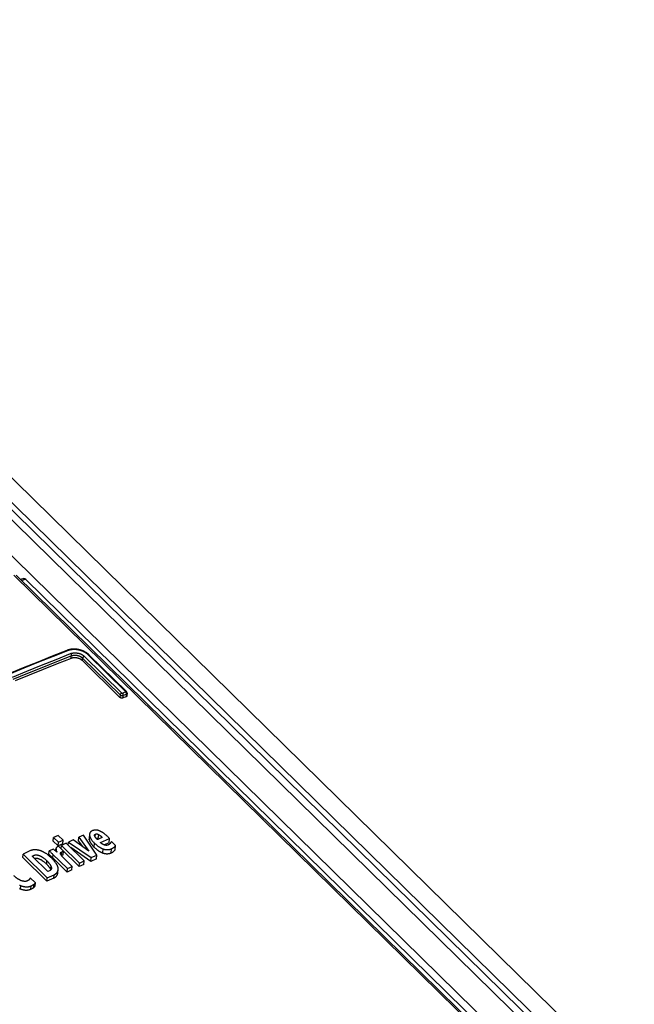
# Model space of a CAD drawing. Extents: x 0 to 594, y 0 to 420.
# Tile 105 of 112: x 508 to 515, y 147 to 159. Entities that reach past the tile are written whole.
import ezdxf

# ---------------------------------------------------------------- set-up
doc = ezdxf.new("R2010")
doc.units = 0
doc.header["$LTSCALE"] = 32.67
doc.layers.get('0').update_dxf_attribs({"linetype": 'CONTINUOUS'})
doc.layers.add('ROUNDS', color=7, linetype='CONTINUOUS')

msp = doc.modelspace()

# ---------------------------------------------------------------- linework, layer by layer
at = {"color": 7, "linetype": 'CONTINUOUS'}
for p, q in [((500.117, 159.594), (528.55, 131.726)), ((501.051, 159.63), (529.43, 131.817)), ((508.217, 148.658), (508.222, 148.701)), ((508.217, 148.658), (508.277, 148.599)), ((508.279, 148.727), (508.222, 148.701)), ((508.222, 148.701), (508.281, 148.643)), ((508.338, 148.669), (508.279, 148.727)), ((508.281, 148.643), (508.338, 148.669)), ((508.334, 148.625), (508.338, 148.669)), ((508.463, 148.671), (508.403, 148.644)), ((508.656, 148.532), (508.463, 148.671)), ((508.529, 148.657), (508.533, 148.704)), ((508.529, 148.657), (508.578, 148.589)), ((508.589, 148.729), (508.533, 148.704)), ((508.533, 148.704), (508.656, 148.532)), ((508.752, 148.485), (508.589, 148.729)), ((508.663, 148.743), (508.658, 148.693)), ((508.724, 148.728), (508.724, 148.73)), ((508.753, 148.681), (508.746, 148.689)), ((508.819, 148.702), (508.759, 148.675)), ((508.77, 148.685), (508.775, 148.682)), ((508.796, 148.639), (508.908, 148.69)), ((508.908, 148.69), (508.892, 148.706)), ((508.903, 148.637), (508.908, 148.69)), ((508.165, 148.495), (508.169, 148.536)), ((508.221, 148.56), (508.169, 148.536)), ((508.263, 148.522), (508.221, 148.56)), ((508.251, 148.565), (508.248, 148.535)), ((508.255, 148.543), (508.259, 148.534)), ((508.281, 148.593), (508.273, 148.589)), ((508.277, 148.599), (508.281, 148.643)), ((508.334, 148.625), (508.277, 148.599)), ((508.344, 148.532), (508.281, 148.593)), ((508.315, 148.562), (508.319, 148.605)), ((508.315, 148.562), (508.537, 148.345)), ((508.376, 148.632), (508.319, 148.605)), ((508.319, 148.605), (508.541, 148.388)), ((508.598, 148.414), (508.376, 148.632)), ((508.4, 148.609), (508.403, 148.644)), ((508.403, 148.644), (508.684, 148.454)), ((508.68, 148.408), (508.432, 148.577)), ((508.903, 148.637), (508.841, 148.611)), ((508.982, 148.603), (508.93, 148.653)), ((508.977, 148.551), (508.982, 148.603)), ((507.844, 148.458), (507.848, 148.497)), ((507.844, 148.458), (508.141, 148.166)), ((507.848, 148.497), (508.145, 148.206)), ((507.959, 148.474), (507.975, 148.481)), ((508.153, 148.284), (507.959, 148.474)), ((508.194, 148.468), (508.203, 148.46)), ((508.203, 148.46), (508.213, 148.45)), ((508.21, 148.498), (508.392, 148.32)), ((508.213, 148.45), (508.388, 148.278)), ((508.307, 148.509), (508.307, 148.511)), ((508.316, 148.483), (508.317, 148.483)), ((508.339, 148.489), (508.344, 148.532)), ((508.45, 148.346), (508.35, 148.443)), ((508.541, 148.388), (508.598, 148.414)), ((508.594, 148.37), (508.598, 148.414)), ((508.68, 148.408), (508.684, 148.454)), ((508.747, 148.438), (508.68, 148.408)), ((508.684, 148.454), (508.752, 148.485)), ((508.747, 148.438), (508.752, 148.485)), ((508.388, 148.278), (508.392, 148.32)), ((508.446, 148.304), (508.388, 148.278)), ((508.392, 148.32), (508.45, 148.346)), ((508.446, 148.304), (508.45, 148.346)), ((508.537, 148.345), (508.541, 148.388)), ((508.594, 148.37), (508.537, 148.345)), ((508, 148.147), (507.936, 148.207)), ((508.141, 148.166), (508.145, 148.206)), ((508.224, 148.204), (508.141, 148.166)), ((508.145, 148.206), (508.228, 148.244)), ((508.172, 148.293), (508.153, 148.284)), ((507.997, 148.108), (508, 148.147))]:
    msp.add_line(p, q, dxfattribs=at)
at = {"color": 9, "linetype": 'CONTINUOUS'}
for p, q in [((500.676, 159.608), (529.163, 131.688)), ((500.753, 159.624), (529.222, 131.721)), ((508.66, 148.671), (508.665, 148.72)), ((508.731, 148.708), (508.735, 148.742)), ((508.77, 148.685), (508.775, 148.736)), ((508.249, 148.535), (508.251, 148.561)), ((508.254, 148.53), (508.255, 148.543)), ((508.718, 148.583), (508.723, 148.632)), ((508.824, 148.512), (508.829, 148.562)), ((508.929, 148.513), (508.934, 148.564)), ((507.973, 148.46), (507.975, 148.481)), ((508.137, 148.374), (508.141, 148.414)), ((508.213, 148.45), (508.217, 148.492)), ((508.307, 148.507), (508.307, 148.511)), ((508.317, 148.483), (508.322, 148.526)), ((508.189, 148.306), (508.193, 148.342)), ((508.224, 148.204), (508.228, 148.244)), ((507.816, 148.07), (507.82, 148.11)), ((507.943, 148.069), (507.947, 148.108)), ((507.98, 148.091), (507.983, 148.13))]:
    msp.add_line(p, q, dxfattribs=at)
at = {"color": 7, "linetype": 'CONTINUOUS'}
for points in [[(508.694, 148.782), (508.692, 148.781), (508.69, 148.78), (508.688, 148.779), (508.686, 148.778), (508.685, 148.777), (508.683, 148.776), (508.682, 148.775), (508.68, 148.774), (508.679, 148.773), (508.678, 148.772), (508.677, 148.771), (508.675, 148.769), (508.674, 148.768), (508.673, 148.767), (508.672, 148.766), (508.671, 148.765), (508.67, 148.763), (508.669, 148.762), (508.669, 148.761), (508.668, 148.759), (508.667, 148.758), (508.666, 148.757), (508.666, 148.755), (508.665, 148.754), (508.665, 148.752), (508.664, 148.751), (508.664, 148.749), (508.663, 148.747), (508.663, 148.746), (508.663, 148.744), (508.663, 148.743)], [(508.716, 148.79), (508.711, 148.788), (508.707, 148.787), (508.704, 148.786), (508.701, 148.785), (508.699, 148.784), (508.697, 148.784), (508.696, 148.783), (508.695, 148.782), (508.694, 148.782)], [(508.756, 148.79), (508.753, 148.79), (508.749, 148.791), (508.747, 148.791), (508.744, 148.791), (508.741, 148.792), (508.739, 148.792), (508.737, 148.792), (508.735, 148.792), (508.733, 148.792), (508.731, 148.792), (508.729, 148.792), (508.728, 148.792), (508.726, 148.791), (508.725, 148.791), (508.723, 148.791), (508.722, 148.791), (508.721, 148.791), (508.719, 148.791), (508.718, 148.79), (508.717, 148.79), (508.716, 148.79)], [(508.814, 148.767), (508.81, 148.77), (508.806, 148.772), (508.802, 148.774), (508.798, 148.776), (508.795, 148.778), (508.791, 148.779), (508.788, 148.78), (508.785, 148.782), (508.782, 148.783), (508.779, 148.784), (508.777, 148.785), (508.774, 148.786), (508.772, 148.786), (508.77, 148.787), (508.767, 148.788), (508.765, 148.788), (508.763, 148.789), (508.761, 148.789), (508.759, 148.789), (508.758, 148.79), (508.756, 148.79)], [(508.658, 148.693), (508.658, 148.693), (508.658, 148.691), (508.658, 148.689), (508.658, 148.687), (508.658, 148.685), (508.658, 148.683), (508.658, 148.68), (508.659, 148.678), (508.659, 148.676), (508.659, 148.673), (508.66, 148.671)], [(508.66, 148.671), (508.661, 148.668), (508.662, 148.664), (508.663, 148.661), (508.664, 148.658), (508.666, 148.654), (508.667, 148.651), (508.669, 148.647), (508.671, 148.644), (508.673, 148.64), (508.675, 148.637), (508.677, 148.633), (508.679, 148.629), (508.682, 148.626), (508.685, 148.622), (508.687, 148.618), (508.691, 148.614), (508.694, 148.61), (508.697, 148.606), (508.701, 148.601), (508.705, 148.597), (508.709, 148.592), (508.713, 148.588), (508.718, 148.583)], [(508.663, 148.743), (508.663, 148.742), (508.663, 148.74), (508.662, 148.738), (508.662, 148.736), (508.663, 148.734), (508.663, 148.732), (508.663, 148.73), (508.663, 148.727), (508.664, 148.725), (508.664, 148.723), (508.665, 148.72)], [(508.665, 148.72), (508.666, 148.717), (508.667, 148.713), (508.668, 148.71), (508.669, 148.707), (508.671, 148.703), (508.672, 148.7), (508.674, 148.696), (508.676, 148.693), (508.677, 148.689), (508.68, 148.686), (508.682, 148.682), (508.684, 148.678), (508.687, 148.674), (508.689, 148.67), (508.692, 148.667), (508.695, 148.662), (508.699, 148.658), (508.702, 148.654), (508.706, 148.65), (508.71, 148.646), (508.714, 148.641), (508.718, 148.637), (508.723, 148.632)], [(508.724, 148.73), (508.724, 148.73), (508.724, 148.731), (508.725, 148.731), (508.725, 148.732), (508.725, 148.733), (508.725, 148.733), (508.725, 148.734), (508.726, 148.734), (508.726, 148.735), (508.726, 148.735), (508.727, 148.736), (508.727, 148.736), (508.727, 148.737), (508.728, 148.737), (508.728, 148.738), (508.729, 148.738), (508.729, 148.739), (508.73, 148.739), (508.731, 148.739), (508.731, 148.74), (508.732, 148.74), (508.733, 148.741), (508.734, 148.741), (508.735, 148.742)], [(508.732, 148.708), (508.731, 148.71), (508.73, 148.711), (508.729, 148.713), (508.728, 148.714), (508.727, 148.716), (508.727, 148.717), (508.726, 148.719), (508.726, 148.72), (508.725, 148.721), (508.725, 148.723), (508.725, 148.724), (508.725, 148.725), (508.724, 148.727), (508.724, 148.728)], [(508.746, 148.689), (508.744, 148.691), (508.742, 148.693), (508.741, 148.696), (508.739, 148.698), (508.737, 148.7), (508.735, 148.703), (508.733, 148.705), (508.732, 148.708)], [(508.735, 148.742), (508.736, 148.742), (508.736, 148.742), (508.737, 148.743), (508.738, 148.743), (508.739, 148.743), (508.74, 148.744), (508.741, 148.744), (508.742, 148.744), (508.743, 148.744), (508.744, 148.744), (508.745, 148.744), (508.745, 148.745), (508.746, 148.745), (508.747, 148.745), (508.748, 148.745), (508.749, 148.745), (508.75, 148.745), (508.751, 148.745), (508.752, 148.745), (508.753, 148.745), (508.754, 148.744), (508.755, 148.744), (508.756, 148.744), (508.757, 148.744), (508.758, 148.744), (508.759, 148.743), (508.76, 148.743), (508.761, 148.743), (508.762, 148.742), (508.764, 148.742), (508.765, 148.741), (508.766, 148.741), (508.767, 148.74), (508.769, 148.74), (508.77, 148.739), (508.772, 148.738), (508.773, 148.737), (508.775, 148.736)], [(508.742, 148.694), (508.742, 148.694), (508.743, 148.694), (508.744, 148.694), (508.745, 148.694), (508.746, 148.694), (508.747, 148.694), (508.748, 148.693), (508.749, 148.693), (508.75, 148.693), (508.751, 148.693), (508.752, 148.693), (508.753, 148.692), (508.754, 148.692), (508.755, 148.692), (508.756, 148.692), (508.757, 148.691), (508.759, 148.691), (508.76, 148.69), (508.761, 148.69), (508.762, 148.689), (508.764, 148.688), (508.765, 148.688), (508.767, 148.687), (508.768, 148.686), (508.77, 148.685)], [(508.759, 148.675), (508.758, 148.676), (508.756, 148.679), (508.753, 148.681)], [(508.775, 148.736), (508.778, 148.735), (508.781, 148.733), (508.784, 148.731), (508.787, 148.729), (508.79, 148.726), (508.794, 148.724), (508.797, 148.721), (508.8, 148.719), (508.804, 148.716), (508.808, 148.713), (508.811, 148.709), (508.815, 148.706), (508.819, 148.702)], [(508.892, 148.706), (508.885, 148.713), (508.878, 148.719), (508.872, 148.725), (508.866, 148.73), (508.86, 148.735), (508.855, 148.739), (508.85, 148.743), (508.845, 148.747), (508.841, 148.75), (508.836, 148.754), (508.832, 148.756), (508.828, 148.759), (508.825, 148.761), (508.821, 148.764), (508.818, 148.766), (508.814, 148.767)], [(508.05, 148.542), (508.046, 148.543), (508.041, 148.544), (508.037, 148.545), (508.033, 148.546), (508.029, 148.547), (508.025, 148.547), (508.022, 148.548), (508.018, 148.549), (508.015, 148.549), (508.011, 148.549), (508.008, 148.55), (508.005, 148.55), (508.002, 148.55), (507.999, 148.55), (507.996, 148.55), (507.993, 148.55), (507.99, 148.55), (507.987, 148.55), (507.984, 148.55), (507.982, 148.55), (507.979, 148.55), (507.976, 148.549), (507.974, 148.549), (507.971, 148.549), (507.969, 148.548), (507.966, 148.548), (507.964, 148.547), (507.961, 148.547), (507.959, 148.546), (507.957, 148.545), (507.954, 148.545), (507.952, 148.544), (507.95, 148.543), (507.947, 148.543), (507.945, 148.542), (507.943, 148.541), (507.94, 148.54), (507.848, 148.497)], [(508.203, 148.443), (508.195, 148.45), (508.187, 148.457), (508.18, 148.464), (508.173, 148.47), (508.166, 148.476), (508.16, 148.481), (508.154, 148.486), (508.148, 148.491), (508.142, 148.495), (508.137, 148.499), (508.131, 148.503), (508.126, 148.506), (508.121, 148.509), (508.116, 148.512), (508.112, 148.515), (508.107, 148.518), (508.103, 148.52), (508.099, 148.523), (508.094, 148.525), (508.09, 148.527), (508.087, 148.529), (508.083, 148.53), (508.079, 148.532), (508.076, 148.534), (508.072, 148.535), (508.069, 148.536), (508.065, 148.538), (508.062, 148.539), (508.059, 148.54), (508.056, 148.541), (508.053, 148.541), (508.05, 148.542)], [(508.169, 148.536), (508.173, 148.533), (508.177, 148.529), (508.182, 148.525), (508.187, 148.52), (508.192, 148.515), (508.198, 148.51), (508.204, 148.504), (508.21, 148.498)], [(508.256, 148.577), (508.255, 148.576), (508.255, 148.575), (508.254, 148.574), (508.254, 148.573), (508.253, 148.572), (508.253, 148.571), (508.253, 148.57), (508.252, 148.569), (508.252, 148.568), (508.252, 148.567), (508.252, 148.566), (508.251, 148.565), (508.251, 148.565)], [(508.251, 148.565), (508.251, 148.564), (508.251, 148.563), (508.251, 148.562), (508.251, 148.561)], [(508.251, 148.561), (508.251, 148.56), (508.252, 148.558), (508.252, 148.556), (508.252, 148.554), (508.253, 148.552), (508.253, 148.55), (508.254, 148.548), (508.254, 148.546), (508.255, 148.543)], [(508.273, 148.589), (508.271, 148.588), (508.27, 148.587), (508.268, 148.587), (508.267, 148.586), (508.265, 148.585), (508.264, 148.584), (508.263, 148.583), (508.262, 148.583), (508.261, 148.582), (508.26, 148.581), (508.259, 148.58), (508.259, 148.58), (508.258, 148.579), (508.257, 148.578), (508.257, 148.577), (508.256, 148.577)], [(508.718, 148.583), (508.723, 148.578), (508.728, 148.574), (508.733, 148.569), (508.738, 148.565), (508.743, 148.561), (508.747, 148.557), (508.752, 148.554), (508.757, 148.55), (508.761, 148.547), (508.765, 148.544), (508.77, 148.541), (508.774, 148.538), (508.778, 148.535), (508.782, 148.533), (508.786, 148.53), (508.79, 148.528), (508.794, 148.526), (508.798, 148.524), (508.802, 148.522), (508.806, 148.52), (508.809, 148.518), (508.813, 148.517), (508.817, 148.515), (508.82, 148.514), (508.824, 148.512)], [(508.723, 148.632), (508.728, 148.627), (508.733, 148.622), (508.738, 148.618), (508.743, 148.614), (508.748, 148.61), (508.752, 148.606), (508.757, 148.602), (508.761, 148.599), (508.766, 148.596), (508.77, 148.592), (508.774, 148.59), (508.779, 148.587), (508.783, 148.584), (508.787, 148.582), (508.791, 148.579), (508.795, 148.577), (508.799, 148.575), (508.803, 148.573), (508.807, 148.571), (508.81, 148.569), (508.814, 148.567), (508.818, 148.566), (508.822, 148.564), (508.825, 148.563), (508.829, 148.562)], [(508.843, 148.61), (508.84, 148.611), (508.838, 148.612), (508.836, 148.613), (508.833, 148.614), (508.831, 148.615), (508.829, 148.616), (508.826, 148.617), (508.824, 148.618), (508.822, 148.619), (508.82, 148.621), (508.818, 148.622), (508.815, 148.623), (508.813, 148.625), (508.811, 148.626), (508.809, 148.628), (508.807, 148.63), (508.804, 148.631), (508.802, 148.633), (508.8, 148.635), (508.798, 148.637), (508.796, 148.639)], [(508.829, 148.562), (508.832, 148.56), (508.835, 148.56), (508.837, 148.559), (508.84, 148.558), (508.843, 148.557), (508.845, 148.556), (508.848, 148.556), (508.851, 148.555), (508.853, 148.555), (508.856, 148.554), (508.858, 148.554), (508.861, 148.553), (508.863, 148.553), (508.866, 148.553), (508.868, 148.552), (508.87, 148.552), (508.873, 148.552), (508.875, 148.552), (508.877, 148.552), (508.88, 148.552), (508.882, 148.552), (508.885, 148.552), (508.887, 148.552), (508.889, 148.552), (508.892, 148.553), (508.894, 148.553), (508.896, 148.553), (508.899, 148.553), (508.901, 148.554), (508.903, 148.554), (508.906, 148.555), (508.908, 148.555), (508.911, 148.556), (508.913, 148.556), (508.916, 148.557), (508.918, 148.558), (508.921, 148.559), (508.923, 148.56), (508.926, 148.561), (508.928, 148.562), (508.931, 148.563), (508.934, 148.564)], [(508.894, 148.611), (508.892, 148.61), (508.891, 148.609), (508.889, 148.609), (508.887, 148.608), (508.886, 148.608), (508.884, 148.608), (508.883, 148.607), (508.881, 148.607), (508.88, 148.606), (508.879, 148.606), (508.877, 148.606), (508.876, 148.606), (508.874, 148.606), (508.873, 148.605), (508.871, 148.605), (508.87, 148.605), (508.869, 148.605), (508.867, 148.605), (508.866, 148.605), (508.864, 148.605), (508.863, 148.605), (508.862, 148.606), (508.86, 148.606), (508.859, 148.606), (508.857, 148.606), (508.856, 148.606), (508.854, 148.607), (508.852, 148.607), (508.851, 148.607), (508.849, 148.608), (508.848, 148.608), (508.846, 148.609), (508.844, 148.609), (508.843, 148.61)], [(508.907, 148.619), (508.906, 148.618), (508.904, 148.617), (508.903, 148.616), (508.901, 148.615), (508.9, 148.614), (508.899, 148.613), (508.898, 148.613), (508.896, 148.612), (508.895, 148.611), (508.894, 148.611)], [(508.918, 148.63), (508.917, 148.629), (508.916, 148.627), (508.915, 148.626), (508.914, 148.625), (508.913, 148.624), (508.912, 148.623), (508.91, 148.622), (508.909, 148.62), (508.907, 148.619)], [(508.93, 148.653), (508.929, 148.65), (508.928, 148.648), (508.927, 148.646), (508.926, 148.644), (508.925, 148.641), (508.923, 148.638), (508.921, 148.636), (508.92, 148.633), (508.918, 148.63)], [(508.929, 148.513), (508.931, 148.514), (508.934, 148.515), (508.937, 148.517), (508.939, 148.518), (508.942, 148.52), (508.944, 148.521), (508.947, 148.522), (508.949, 148.524), (508.951, 148.525), (508.954, 148.527), (508.956, 148.529), (508.958, 148.53), (508.96, 148.532), (508.962, 148.534), (508.964, 148.536), (508.966, 148.538), (508.968, 148.54), (508.97, 148.542), (508.971, 148.544), (508.973, 148.546), (508.975, 148.548), (508.977, 148.551)], [(508.934, 148.564), (508.936, 148.565), (508.939, 148.567), (508.942, 148.568), (508.944, 148.569), (508.947, 148.571), (508.949, 148.572), (508.952, 148.574), (508.954, 148.576), (508.956, 148.577), (508.959, 148.579), (508.961, 148.581), (508.963, 148.582), (508.965, 148.584), (508.967, 148.586), (508.969, 148.588), (508.971, 148.59), (508.973, 148.592), (508.975, 148.594), (508.977, 148.596), (508.978, 148.599), (508.98, 148.601), (508.982, 148.603)], [(507.975, 148.481), (507.976, 148.481), (507.978, 148.482), (507.98, 148.483), (507.982, 148.484), (507.983, 148.484), (507.985, 148.485), (507.987, 148.485), (507.988, 148.486), (507.99, 148.486), (507.992, 148.486), (507.994, 148.487), (507.995, 148.487), (507.997, 148.487), (507.999, 148.487), (508, 148.488), (508.002, 148.488), (508.004, 148.488), (508.006, 148.488), (508.007, 148.488), (508.009, 148.488), (508.011, 148.488), (508.013, 148.488), (508.015, 148.488), (508.016, 148.488), (508.018, 148.487), (508.02, 148.487), (508.022, 148.487), (508.024, 148.487), (508.026, 148.486), (508.028, 148.486), (508.03, 148.485), (508.033, 148.485), (508.035, 148.484), (508.037, 148.484), (508.039, 148.483), (508.042, 148.482), (508.044, 148.481), (508.046, 148.48), (508.049, 148.48), (508.052, 148.478), (508.054, 148.477), (508.057, 148.476), (508.06, 148.475), (508.063, 148.473), (508.066, 148.472), (508.069, 148.47), (508.073, 148.468), (508.076, 148.466), (508.08, 148.464), (508.083, 148.462), (508.087, 148.459), (508.091, 148.456), (508.095, 148.453), (508.099, 148.45), (508.104, 148.447), (508.108, 148.443), (508.113, 148.439), (508.118, 148.435), (508.124, 148.43), (508.129, 148.425), (508.135, 148.42), (508.141, 148.414)], [(507.987, 148.446), (507.988, 148.446), (507.99, 148.447), (507.991, 148.447), (507.993, 148.447), (507.995, 148.447), (507.997, 148.448), (507.998, 148.448), (508, 148.448), (508.002, 148.448), (508.003, 148.448), (508.005, 148.448), (508.007, 148.448), (508.009, 148.448), (508.011, 148.448), (508.013, 148.447), (508.014, 148.447), (508.016, 148.447), (508.018, 148.447), (508.02, 148.446), (508.022, 148.446), (508.024, 148.446), (508.027, 148.445), (508.029, 148.445), (508.031, 148.444), (508.033, 148.443), (508.035, 148.443), (508.038, 148.442), (508.04, 148.441), (508.043, 148.44), (508.045, 148.439), (508.048, 148.438), (508.051, 148.437), (508.053, 148.436), (508.056, 148.434), (508.059, 148.433), (508.062, 148.431), (508.065, 148.43), (508.069, 148.428), (508.072, 148.426), (508.076, 148.424), (508.079, 148.421), (508.083, 148.419), (508.087, 148.416), (508.091, 148.413), (508.095, 148.41), (508.1, 148.406), (508.105, 148.403), (508.109, 148.399), (508.114, 148.395), (508.12, 148.39), (508.125, 148.385), (508.131, 148.379), (508.137, 148.374)], [(508.141, 148.414), (508.146, 148.409), (508.15, 148.404), (508.154, 148.4), (508.158, 148.396), (508.162, 148.391), (508.165, 148.387), (508.168, 148.383), (508.171, 148.38), (508.174, 148.376), (508.177, 148.372), (508.179, 148.369), (508.181, 148.366), (508.183, 148.362), (508.185, 148.359), (508.186, 148.356), (508.188, 148.353), (508.189, 148.35), (508.19, 148.347), (508.192, 148.344), (508.193, 148.342)], [(508.165, 148.495), (508.169, 148.492), (508.172, 148.489), (508.176, 148.486), (508.179, 148.482), (508.183, 148.479), (508.186, 148.476), (508.19, 148.472), (508.194, 148.468)], [(508.278, 148.317), (508.278, 148.32), (508.278, 148.322), (508.278, 148.324), (508.277, 148.327), (508.277, 148.33), (508.276, 148.332), (508.276, 148.335), (508.275, 148.338), (508.274, 148.341), (508.274, 148.344), (508.272, 148.347), (508.271, 148.35), (508.27, 148.353), (508.269, 148.357), (508.267, 148.36), (508.265, 148.364), (508.263, 148.367), (508.261, 148.371), (508.259, 148.375), (508.256, 148.379), (508.253, 148.384), (508.25, 148.388), (508.247, 148.392), (508.243, 148.397), (508.24, 148.402), (508.235, 148.407), (508.231, 148.413), (508.226, 148.418), (508.221, 148.424), (508.215, 148.43), (508.209, 148.436), (508.203, 148.443)], [(508.259, 148.534), (508.261, 148.529), (508.262, 148.525), (508.263, 148.522)], [(508.307, 148.511), (508.308, 148.512), (508.308, 148.513), (508.308, 148.513), (508.308, 148.514), (508.309, 148.515), (508.309, 148.515), (508.309, 148.516), (508.31, 148.517), (508.31, 148.517), (508.311, 148.518), (508.311, 148.519), (508.312, 148.519), (508.312, 148.52), (508.313, 148.52), (508.314, 148.521), (508.314, 148.522), (508.315, 148.522), (508.316, 148.523), (508.317, 148.523), (508.318, 148.524), (508.319, 148.524), (508.32, 148.525), (508.322, 148.526)], [(508.312, 148.491), (508.311, 148.492), (508.31, 148.494), (508.309, 148.495), (508.309, 148.497), (508.308, 148.498), (508.308, 148.499), (508.308, 148.501), (508.307, 148.502), (508.307, 148.503), (508.307, 148.504), (508.307, 148.505), (508.307, 148.506), (508.307, 148.507), (508.307, 148.508), (508.307, 148.509)], [(508.328, 148.468), (508.325, 148.471), (508.323, 148.474), (508.321, 148.476), (508.319, 148.479), (508.317, 148.481), (508.316, 148.484), (508.314, 148.486), (508.313, 148.489), (508.312, 148.491)], [(508.317, 148.483), (508.319, 148.484), (508.321, 148.485), (508.322, 148.485), (508.324, 148.486), (508.325, 148.486), (508.327, 148.487), (508.328, 148.487), (508.33, 148.488), (508.332, 148.488), (508.333, 148.488), (508.335, 148.489), (508.336, 148.489), (508.338, 148.489), (508.339, 148.489)], [(508.322, 148.526), (508.323, 148.526), (508.325, 148.527), (508.326, 148.528), (508.328, 148.528), (508.329, 148.529), (508.331, 148.529), (508.333, 148.53), (508.334, 148.53), (508.336, 148.53), (508.337, 148.531), (508.339, 148.531), (508.34, 148.531), (508.342, 148.532), (508.344, 148.532)], [(508.35, 148.443), (508.346, 148.447), (508.342, 148.451), (508.339, 148.455), (508.335, 148.459), (508.331, 148.464), (508.328, 148.468)], [(508.824, 148.512), (508.827, 148.511), (508.83, 148.51), (508.832, 148.509), (508.835, 148.508), (508.838, 148.508), (508.841, 148.507), (508.843, 148.506), (508.846, 148.506), (508.848, 148.505), (508.851, 148.505), (508.853, 148.504), (508.856, 148.504), (508.858, 148.503), (508.861, 148.503), (508.863, 148.503), (508.865, 148.503), (508.868, 148.502), (508.87, 148.502), (508.873, 148.502), (508.875, 148.502), (508.877, 148.502), (508.88, 148.502), (508.882, 148.502), (508.884, 148.502), (508.887, 148.502), (508.889, 148.503), (508.891, 148.503), (508.894, 148.503), (508.896, 148.503), (508.898, 148.504), (508.901, 148.504), (508.903, 148.505), (508.906, 148.505), (508.908, 148.506), (508.911, 148.507), (508.913, 148.507), (508.916, 148.508), (508.918, 148.509), (508.921, 148.51), (508.923, 148.511), (508.926, 148.512), (508.929, 148.513)], [(508.137, 148.374), (508.142, 148.369), (508.146, 148.364), (508.151, 148.36), (508.154, 148.355), (508.158, 148.351), (508.161, 148.347), (508.164, 148.343), (508.167, 148.339), (508.17, 148.336), (508.173, 148.332), (508.175, 148.329), (508.177, 148.325), (508.179, 148.322), (508.181, 148.319), (508.182, 148.316), (508.184, 148.313), (508.185, 148.31), (508.187, 148.307), (508.188, 148.304)], [(508.196, 148.322), (508.195, 148.322), (508.195, 148.32), (508.195, 148.319), (508.195, 148.318), (508.194, 148.316), (508.194, 148.315), (508.194, 148.314), (508.193, 148.313), (508.193, 148.312), (508.192, 148.311), (508.191, 148.31), (508.191, 148.309), (508.19, 148.307), (508.189, 148.306), (508.189, 148.305), (508.188, 148.304), (508.187, 148.304), (508.186, 148.303), (508.185, 148.302), (508.184, 148.301), (508.183, 148.3), (508.182, 148.299), (508.18, 148.298), (508.179, 148.297), (508.178, 148.296), (508.176, 148.295), (508.175, 148.294), (508.173, 148.294), (508.172, 148.293)], [(508.193, 148.342), (508.193, 148.34), (508.194, 148.338), (508.194, 148.336), (508.195, 148.334), (508.195, 148.332), (508.195, 148.33), (508.196, 148.329), (508.196, 148.327), (508.196, 148.326), (508.196, 148.324), (508.196, 148.323), (508.196, 148.322)], [(508.224, 148.204), (508.226, 148.205), (508.229, 148.206), (508.231, 148.208), (508.233, 148.209), (508.235, 148.21), (508.238, 148.211), (508.24, 148.213), (508.242, 148.214), (508.243, 148.215), (508.245, 148.217), (508.247, 148.218), (508.249, 148.22), (508.25, 148.221), (508.252, 148.223), (508.254, 148.224), (508.255, 148.226), (508.257, 148.227), (508.258, 148.229), (508.259, 148.231), (508.261, 148.233), (508.262, 148.234), (508.263, 148.236), (508.264, 148.238), (508.265, 148.24), (508.266, 148.242), (508.267, 148.244), (508.268, 148.246), (508.269, 148.248), (508.27, 148.25), (508.27, 148.253), (508.271, 148.255), (508.272, 148.257), (508.272, 148.26), (508.273, 148.262), (508.273, 148.265), (508.274, 148.268), (508.278, 148.309)], [(508.228, 148.244), (508.23, 148.245), (508.233, 148.247), (508.235, 148.248), (508.237, 148.249), (508.24, 148.25), (508.242, 148.252), (508.244, 148.253), (508.246, 148.254), (508.248, 148.256), (508.25, 148.257), (508.251, 148.259), (508.253, 148.26), (508.255, 148.262), (508.257, 148.263), (508.258, 148.265), (508.26, 148.267), (508.261, 148.268), (508.262, 148.27), (508.264, 148.272), (508.265, 148.274), (508.266, 148.276), (508.268, 148.277), (508.269, 148.279), (508.27, 148.281), (508.271, 148.284), (508.272, 148.286), (508.273, 148.288), (508.273, 148.29), (508.274, 148.292), (508.275, 148.295), (508.276, 148.297), (508.276, 148.3), (508.277, 148.303), (508.277, 148.305), (508.277, 148.308)], [(508.278, 148.309), (508.278, 148.311), (508.278, 148.314), (508.278, 148.317)], [(507.825, 148.172), (507.822, 148.174), (507.819, 148.175), (507.816, 148.176), (507.812, 148.178), (507.809, 148.179), (507.806, 148.181), (507.802, 148.183), (507.799, 148.185), (507.795, 148.187), (507.791, 148.189), (507.788, 148.191), (507.784, 148.194), (507.78, 148.196), (507.776, 148.199), (507.772, 148.202), (507.768, 148.205), (507.763, 148.208), (507.759, 148.212), (507.755, 148.215), (507.75, 148.219), (507.746, 148.223), (507.741, 148.228), (507.736, 148.233)], [(507.928, 148.191), (507.927, 148.19), (507.927, 148.189), (507.926, 148.188), (507.925, 148.187), (507.924, 148.186), (507.923, 148.185), (507.923, 148.183), (507.921, 148.182), (507.92, 148.181), (507.919, 148.18), (507.918, 148.179), (507.917, 148.178), (507.915, 148.177), (507.914, 148.176), (507.912, 148.175), (507.91, 148.174), (507.908, 148.173), (507.906, 148.172), (507.904, 148.17), (507.902, 148.169), (507.899, 148.168)], [(507.936, 148.207), (507.936, 148.207), (507.935, 148.206), (507.935, 148.204), (507.934, 148.203), (507.933, 148.201), (507.932, 148.198), (507.93, 148.195), (507.928, 148.191)], [(507.802, 148.117), (507.807, 148.115), (507.811, 148.113), (507.815, 148.112), (507.82, 148.11)], [(507.803, 148.075), (507.807, 148.073), (507.811, 148.071), (507.816, 148.07)], [(507.816, 148.07), (507.82, 148.068), (507.824, 148.067), (507.829, 148.066), (507.833, 148.065), (507.836, 148.064), (507.84, 148.063), (507.844, 148.062), (507.847, 148.061), (507.851, 148.06), (507.854, 148.06), (507.858, 148.059), (507.861, 148.059), (507.864, 148.058), (507.867, 148.058), (507.87, 148.057), (507.873, 148.057), (507.876, 148.057), (507.879, 148.057), (507.882, 148.057), (507.885, 148.057), (507.888, 148.057), (507.89, 148.057), (507.893, 148.057), (507.896, 148.057), (507.898, 148.057), (507.901, 148.057), (507.904, 148.058), (507.906, 148.058), (507.909, 148.058), (507.911, 148.059), (507.914, 148.059), (507.916, 148.06), (507.919, 148.06), (507.921, 148.061), (507.924, 148.061), (507.926, 148.062), (507.928, 148.063), (507.931, 148.064), (507.933, 148.065), (507.936, 148.065), (507.938, 148.066), (507.941, 148.067), (507.943, 148.069)], [(507.82, 148.11), (507.824, 148.109), (507.828, 148.107), (507.832, 148.106), (507.836, 148.105), (507.84, 148.104), (507.844, 148.103), (507.848, 148.102), (507.851, 148.101), (507.855, 148.1), (507.858, 148.1), (507.862, 148.099), (507.865, 148.099), (507.868, 148.098), (507.871, 148.098), (507.874, 148.097), (507.877, 148.097), (507.88, 148.097), (507.883, 148.097), (507.886, 148.097), (507.889, 148.097), (507.892, 148.097), (507.894, 148.097), (507.897, 148.097), (507.9, 148.097), (507.902, 148.097), (507.905, 148.097), (507.908, 148.097), (507.91, 148.098), (507.913, 148.098), (507.915, 148.099), (507.918, 148.099), (507.92, 148.099), (507.923, 148.1), (507.925, 148.101), (507.927, 148.101), (507.93, 148.102), (507.932, 148.103), (507.935, 148.103), (507.937, 148.104), (507.94, 148.105), (507.942, 148.106), (507.944, 148.107), (507.947, 148.108)], [(507.899, 148.168), (507.898, 148.168), (507.897, 148.167), (507.895, 148.166), (507.894, 148.166), (507.892, 148.165), (507.891, 148.165), (507.89, 148.165), (507.888, 148.164), (507.887, 148.164), (507.885, 148.164), (507.884, 148.163), (507.882, 148.163), (507.881, 148.163), (507.879, 148.163), (507.877, 148.163), (507.876, 148.163), (507.874, 148.163), (507.872, 148.162), (507.871, 148.162), (507.869, 148.163), (507.867, 148.163), (507.865, 148.163), (507.863, 148.163), (507.861, 148.163), (507.859, 148.163), (507.857, 148.164), (507.855, 148.164), (507.853, 148.164), (507.851, 148.165), (507.848, 148.165), (507.846, 148.166), (507.843, 148.167), (507.84, 148.167), (507.838, 148.168), (507.835, 148.169), (507.832, 148.17), (507.829, 148.171), (507.825, 148.172)], [(507.943, 148.069), (507.947, 148.07), (507.951, 148.072), (507.954, 148.074), (507.958, 148.076), (507.961, 148.078), (507.964, 148.08), (507.967, 148.081), (507.969, 148.083), (507.972, 148.085), (507.974, 148.086), (507.976, 148.088), (507.978, 148.089), (507.98, 148.091)], [(507.947, 148.108), (507.951, 148.11), (507.955, 148.112), (507.958, 148.114), (507.962, 148.116), (507.965, 148.117), (507.968, 148.119), (507.97, 148.121), (507.973, 148.123), (507.975, 148.124), (507.978, 148.126), (507.98, 148.127), (507.982, 148.129), (507.983, 148.13)], [(507.98, 148.091), (507.982, 148.093), (507.985, 148.095), (507.987, 148.097), (507.989, 148.099), (507.99, 148.101), (507.992, 148.102), (507.993, 148.104), (507.994, 148.105), (507.995, 148.106), (507.996, 148.107), (507.997, 148.108)], [(507.983, 148.13), (507.987, 148.134), (507.991, 148.137), (507.993, 148.139), (507.995, 148.141), (507.996, 148.143), (507.998, 148.144), (507.999, 148.145), (508, 148.147), (508, 148.147)]]:
    msp.add_lwpolyline(points, dxfattribs=at)
at = {"layer": 'ROUNDS', "color": 7, "linetype": 'CONTINUOUS'}
for p, q in [((500.542, 159.618), (529.124, 131.605)), ((528.304, 131.78), (507.761, 151.914)), ((507.855, 151.876), (507.815, 151.861)), ((507.878, 151.867), (528.462, 131.692)), ((508.575, 150.869), (509.035, 150.417)), ((509.116, 150.489), (508.656, 150.941)), ((509.11, 150.426), (509.07, 150.411))]:
    msp.add_line(p, q, dxfattribs=at)
at = {"layer": 'ROUNDS', "color": 9, "linetype": 'CONTINUOUS'}
for p, q in [((528.275, 131.782), (507.733, 151.916)), ((507.878, 151.867), (507.829, 151.848)), ((508.436, 150.896), (508.439, 150.928)), ((508.575, 150.869), (508.578, 150.9)), ((508.578, 150.9), (509.038, 150.449)), ((508.597, 150.923), (509.057, 150.471)), ((509.105, 150.49), (508.644, 150.941)), ((509.064, 150.47), (509.104, 150.486)), ((509.038, 150.449), (509.035, 150.417)), ((509.073, 150.443), (509.07, 150.411)), ((509.073, 150.443), (509.113, 150.459)), ((509.113, 150.459), (509.11, 150.426))]:
    msp.add_line(p, q, dxfattribs=at)
at = {"layer": 'ROUNDS', "color": 7, "linetype": 'CONTINUOUS'}
for points in [[(507.855, 151.876), (507.855, 151.876), (507.856, 151.877), (507.857, 151.877), (507.857, 151.877), (507.858, 151.877), (507.859, 151.877), (507.86, 151.877), (507.861, 151.877), (507.861, 151.877), (507.862, 151.877), (507.863, 151.876), (507.864, 151.876), (507.865, 151.876), (507.866, 151.875), (507.867, 151.875), (507.868, 151.875), (507.869, 151.874), (507.87, 151.874), (507.871, 151.873), (507.872, 151.872), (507.872, 151.872), (507.873, 151.871), (507.874, 151.87), (507.875, 151.869), (507.876, 151.869), (507.877, 151.868), (507.878, 151.867)], [(508.384, 150.994), (508.206, 150.923), (508.028, 150.851), (507.849, 150.779), (507.671, 150.705)], [(508.656, 150.941), (508.653, 150.943), (508.65, 150.946), (508.647, 150.948), (508.644, 150.951), (508.641, 150.953), (508.638, 150.956), (508.635, 150.958), (508.632, 150.96), (508.629, 150.963), (508.625, 150.965), (508.622, 150.967), (508.618, 150.969), (508.615, 150.972), (508.611, 150.974), (508.607, 150.976), (508.604, 150.978), (508.6, 150.979), (508.596, 150.981), (508.592, 150.983), (508.588, 150.985), (508.584, 150.987), (508.581, 150.988), (508.576, 150.99), (508.572, 150.991), (508.568, 150.993), (508.564, 150.994), (508.56, 150.996), (508.556, 150.997), (508.552, 150.998), (508.547, 150.999), (508.543, 151), (508.539, 151.001), (508.535, 151.002), (508.53, 151.003), (508.526, 151.004), (508.522, 151.005), (508.517, 151.006), (508.513, 151.006), (508.509, 151.007), (508.504, 151.007), (508.5, 151.008), (508.495, 151.008), (508.491, 151.008), (508.487, 151.009), (508.482, 151.009), (508.478, 151.009), (508.474, 151.009), (508.469, 151.009), (508.465, 151.009), (508.461, 151.009), (508.456, 151.009), (508.452, 151.008), (508.448, 151.008), (508.444, 151.008), (508.439, 151.007), (508.435, 151.007), (508.431, 151.006), (508.427, 151.005), (508.423, 151.005), (508.419, 151.004), (508.415, 151.003), (508.411, 151.002), (508.407, 151.001), (508.403, 151), (508.399, 150.999), (508.395, 150.998), (508.391, 150.996), (508.388, 150.995), (508.384, 150.994)], [(508.436, 150.896), (508.265, 150.828), (508.093, 150.759), (507.922, 150.689), (507.75, 150.619)], [(508.575, 150.869), (508.573, 150.87), (508.572, 150.872), (508.57, 150.873), (508.568, 150.875), (508.566, 150.876), (508.564, 150.878), (508.563, 150.879), (508.561, 150.88), (508.559, 150.882), (508.556, 150.883), (508.554, 150.884), (508.552, 150.885), (508.55, 150.887), (508.548, 150.888), (508.546, 150.889), (508.543, 150.89), (508.541, 150.891), (508.539, 150.892), (508.536, 150.893), (508.534, 150.894), (508.531, 150.895), (508.529, 150.896), (508.526, 150.896), (508.524, 150.897), (508.521, 150.898), (508.519, 150.899), (508.516, 150.899), (508.514, 150.9), (508.511, 150.9), (508.508, 150.901), (508.506, 150.901), (508.503, 150.902), (508.5, 150.902), (508.498, 150.903), (508.495, 150.903), (508.493, 150.903), (508.49, 150.903), (508.487, 150.903), (508.485, 150.904), (508.482, 150.904), (508.479, 150.904), (508.477, 150.904), (508.474, 150.903), (508.472, 150.903), (508.469, 150.903), (508.466, 150.903), (508.464, 150.903), (508.461, 150.902), (508.459, 150.902), (508.457, 150.901), (508.454, 150.901), (508.452, 150.9), (508.449, 150.9), (508.447, 150.899), (508.445, 150.899), (508.442, 150.898), (508.44, 150.897), (508.438, 150.896), (508.436, 150.896)], [(509.123, 150.471), (509.12, 150.437), (509.12, 150.436), (509.12, 150.436), (509.119, 150.435), (509.119, 150.435), (509.119, 150.434), (509.119, 150.434), (509.119, 150.433), (509.118, 150.432), (509.118, 150.432), (509.118, 150.431), (509.117, 150.431), (509.117, 150.43), (509.116, 150.43), (509.116, 150.429), (509.115, 150.429), (509.115, 150.429), (509.114, 150.428), (509.113, 150.428), (509.113, 150.427), (509.112, 150.427), (509.111, 150.427), (509.111, 150.426), (509.11, 150.426)], [(509.123, 150.471), (509.123, 150.471), (509.123, 150.472), (509.123, 150.473), (509.123, 150.474), (509.123, 150.474), (509.123, 150.475), (509.123, 150.476), (509.123, 150.477), (509.123, 150.478), (509.123, 150.478), (509.122, 150.479), (509.122, 150.48), (509.122, 150.481), (509.121, 150.482), (509.121, 150.482), (509.121, 150.483), (509.12, 150.484), (509.12, 150.485), (509.119, 150.485), (509.119, 150.486), (509.118, 150.487), (509.118, 150.488), (509.117, 150.488), (509.117, 150.489), (509.116, 150.489)], [(509.07, 150.411), (509.069, 150.41), (509.069, 150.41), (509.068, 150.41), (509.067, 150.41), (509.066, 150.409), (509.065, 150.409), (509.064, 150.409), (509.064, 150.409), (509.063, 150.409), (509.062, 150.409), (509.061, 150.409), (509.06, 150.409), (509.059, 150.409), (509.058, 150.409), (509.057, 150.409), (509.056, 150.409), (509.055, 150.409), (509.054, 150.409), (509.054, 150.409), (509.053, 150.409), (509.052, 150.409), (509.051, 150.41), (509.05, 150.41), (509.049, 150.41), (509.048, 150.41), (509.047, 150.411), (509.046, 150.411), (509.045, 150.411), (509.045, 150.411), (509.044, 150.412), (509.043, 150.412), (509.042, 150.413), (509.041, 150.413), (509.041, 150.413), (509.04, 150.414), (509.039, 150.414), (509.039, 150.415), (509.038, 150.415), (509.037, 150.416), (509.037, 150.416), (509.036, 150.417), (509.035, 150.417)]]:
    msp.add_lwpolyline(points, dxfattribs=at)
at = {"layer": 'ROUNDS', "color": 9, "linetype": 'CONTINUOUS'}
for points in [[(508.394, 150.99), (508.216, 150.919), (508.038, 150.848), (507.859, 150.775), (507.681, 150.701)], [(507.716, 150.666), (507.895, 150.74), (508.073, 150.813), (508.252, 150.884), (508.43, 150.955)], [(508.394, 150.99), (508.394, 150.99), (508.393, 150.991), (508.393, 150.991), (508.392, 150.992), (508.392, 150.992), (508.391, 150.992), (508.391, 150.993), (508.39, 150.993), (508.39, 150.993), (508.389, 150.993), (508.389, 150.994), (508.388, 150.994), (508.388, 150.994), (508.387, 150.994), (508.387, 150.994), (508.386, 150.994), (508.386, 150.994), (508.386, 150.994), (508.385, 150.994), (508.385, 150.994), (508.384, 150.994), (508.384, 150.994)], [(508.644, 150.941), (508.642, 150.944), (508.639, 150.946), (508.637, 150.948), (508.634, 150.951), (508.631, 150.953), (508.629, 150.955), (508.626, 150.957), (508.623, 150.959), (508.62, 150.961), (508.617, 150.964), (508.613, 150.966), (508.61, 150.968), (508.607, 150.969), (508.604, 150.971), (508.6, 150.973), (508.597, 150.975), (508.594, 150.977), (508.59, 150.978), (508.586, 150.98), (508.583, 150.982), (508.579, 150.983), (508.576, 150.985), (508.572, 150.986), (508.568, 150.988), (508.564, 150.989), (508.56, 150.99), (508.557, 150.992), (508.553, 150.993), (508.549, 150.994), (508.545, 150.995), (508.541, 150.996), (508.537, 150.997), (508.533, 150.998), (508.529, 150.999), (508.525, 150.999), (508.521, 151), (508.517, 151.001), (508.513, 151.001), (508.509, 151.002), (508.505, 151.002), (508.501, 151.003), (508.497, 151.003), (508.492, 151.004), (508.488, 151.004), (508.484, 151.004), (508.48, 151.004), (508.476, 151.004), (508.472, 151.004), (508.468, 151.004), (508.464, 151.004), (508.46, 151.004), (508.456, 151.004), (508.452, 151.003), (508.448, 151.003), (508.445, 151.002), (508.441, 151.002), (508.437, 151.001), (508.433, 151.001), (508.429, 151), (508.426, 150.999), (508.422, 150.998), (508.418, 150.998), (508.415, 150.997), (508.411, 150.996), (508.408, 150.995), (508.404, 150.994), (508.401, 150.992), (508.397, 150.991), (508.394, 150.99)], [(508.43, 150.955), (508.432, 150.956), (508.435, 150.957), (508.437, 150.958), (508.44, 150.959), (508.443, 150.959), (508.445, 150.96), (508.448, 150.961), (508.451, 150.961), (508.454, 150.962), (508.457, 150.962), (508.459, 150.963), (508.462, 150.963), (508.465, 150.964), (508.468, 150.964), (508.471, 150.964), (508.474, 150.964), (508.477, 150.964), (508.48, 150.964), (508.483, 150.965), (508.486, 150.964), (508.489, 150.964), (508.492, 150.964), (508.495, 150.964), (508.498, 150.964), (508.502, 150.964), (508.505, 150.963), (508.508, 150.963), (508.511, 150.962), (508.514, 150.962), (508.517, 150.961), (508.52, 150.961), (508.523, 150.96), (508.526, 150.959), (508.529, 150.959), (508.532, 150.958), (508.535, 150.957), (508.538, 150.956), (508.541, 150.955), (508.544, 150.954), (508.546, 150.953), (508.549, 150.952), (508.552, 150.951), (508.555, 150.95), (508.558, 150.949), (508.56, 150.947), (508.563, 150.946), (508.565, 150.945), (508.568, 150.944), (508.571, 150.942), (508.573, 150.941), (508.575, 150.939), (508.578, 150.938), (508.58, 150.936), (508.582, 150.935), (508.585, 150.933), (508.587, 150.931), (508.589, 150.93), (508.591, 150.928), (508.593, 150.926), (508.595, 150.924), (508.597, 150.923)], [(508.43, 150.955), (508.43, 150.955), (508.431, 150.954), (508.431, 150.954), (508.432, 150.953), (508.432, 150.952), (508.433, 150.952), (508.433, 150.951), (508.433, 150.951), (508.434, 150.95), (508.434, 150.949), (508.435, 150.949), (508.435, 150.948), (508.435, 150.947), (508.436, 150.946), (508.436, 150.946), (508.436, 150.945), (508.437, 150.944), (508.437, 150.944), (508.437, 150.943), (508.438, 150.942), (508.438, 150.941), (508.438, 150.941), (508.438, 150.94), (508.438, 150.939), (508.439, 150.938), (508.439, 150.937), (508.439, 150.937), (508.439, 150.936), (508.439, 150.935), (508.439, 150.934), (508.439, 150.934), (508.439, 150.933), (508.439, 150.932), (508.439, 150.932), (508.439, 150.931), (508.439, 150.93), (508.439, 150.93), (508.439, 150.929), (508.439, 150.928)], [(507.726, 150.64), (507.904, 150.714), (508.083, 150.786), (508.261, 150.858), (508.439, 150.928)], [(508.439, 150.928), (508.441, 150.929), (508.443, 150.93), (508.445, 150.931), (508.448, 150.931), (508.45, 150.932), (508.452, 150.932), (508.454, 150.933), (508.457, 150.933), (508.459, 150.934), (508.461, 150.934), (508.464, 150.935), (508.466, 150.935), (508.469, 150.935), (508.471, 150.935), (508.473, 150.935), (508.476, 150.936), (508.478, 150.936), (508.481, 150.936), (508.483, 150.936), (508.486, 150.936), (508.489, 150.936), (508.491, 150.935), (508.494, 150.935), (508.496, 150.935), (508.499, 150.935), (508.501, 150.935), (508.504, 150.934), (508.506, 150.934), (508.509, 150.933), (508.512, 150.933), (508.514, 150.932), (508.517, 150.932), (508.519, 150.931), (508.522, 150.931), (508.524, 150.93), (508.527, 150.929), (508.529, 150.928), (508.531, 150.928), (508.534, 150.927), (508.536, 150.926), (508.538, 150.925), (508.541, 150.924), (508.543, 150.923), (508.545, 150.922), (508.548, 150.921), (508.55, 150.92), (508.552, 150.919), (508.554, 150.918), (508.556, 150.917), (508.558, 150.915), (508.56, 150.914), (508.562, 150.913), (508.564, 150.912), (508.566, 150.91), (508.568, 150.909), (508.57, 150.908), (508.571, 150.906), (508.573, 150.905), (508.575, 150.903), (508.576, 150.902), (508.578, 150.9)], [(508.597, 150.923), (508.596, 150.922), (508.595, 150.922), (508.595, 150.922), (508.594, 150.921), (508.593, 150.921), (508.593, 150.921), (508.592, 150.92), (508.592, 150.92), (508.591, 150.92), (508.59, 150.919), (508.59, 150.919), (508.589, 150.918), (508.588, 150.918), (508.588, 150.917), (508.587, 150.917), (508.587, 150.916), (508.586, 150.915), (508.585, 150.915), (508.585, 150.914), (508.584, 150.914), (508.584, 150.913), (508.583, 150.912), (508.583, 150.912), (508.582, 150.911), (508.582, 150.91), (508.582, 150.91), (508.581, 150.909), (508.581, 150.909), (508.58, 150.908), (508.58, 150.907), (508.58, 150.907), (508.58, 150.906), (508.579, 150.905), (508.579, 150.905), (508.579, 150.904), (508.579, 150.903), (508.578, 150.903), (508.578, 150.902), (508.578, 150.901), (508.578, 150.901), (508.578, 150.9)], [(508.644, 150.941), (508.645, 150.942), (508.646, 150.942), (508.646, 150.942), (508.647, 150.942), (508.648, 150.942), (508.648, 150.942), (508.649, 150.942), (508.649, 150.943), (508.65, 150.943), (508.65, 150.943), (508.651, 150.943), (508.651, 150.942), (508.652, 150.942), (508.652, 150.942), (508.653, 150.942), (508.653, 150.942), (508.654, 150.942), (508.654, 150.942), (508.655, 150.941), (508.655, 150.941), (508.655, 150.941), (508.656, 150.941)], [(509.057, 150.471), (509.057, 150.471), (509.056, 150.471), (509.055, 150.47), (509.055, 150.47), (509.054, 150.47), (509.053, 150.469), (509.053, 150.469), (509.052, 150.469), (509.051, 150.468), (509.051, 150.468), (509.05, 150.467), (509.05, 150.467), (509.049, 150.466), (509.048, 150.466), (509.048, 150.465), (509.047, 150.465), (509.047, 150.464), (509.046, 150.463), (509.045, 150.463), (509.045, 150.462), (509.044, 150.462), (509.044, 150.461), (509.043, 150.46), (509.043, 150.46), (509.043, 150.459), (509.042, 150.458), (509.042, 150.458), (509.041, 150.457), (509.041, 150.457), (509.041, 150.456), (509.04, 150.455), (509.04, 150.455), (509.04, 150.454), (509.04, 150.453), (509.039, 150.453), (509.039, 150.452), (509.039, 150.451), (509.039, 150.451), (509.039, 150.45), (509.039, 150.45), (509.038, 150.449)], [(509.057, 150.471), (509.057, 150.471), (509.057, 150.471), (509.058, 150.471), (509.058, 150.471), (509.058, 150.471), (509.058, 150.471), (509.058, 150.471), (509.058, 150.471), (509.058, 150.47), (509.059, 150.47), (509.059, 150.47), (509.059, 150.47), (509.059, 150.47), (509.059, 150.47), (509.059, 150.47), (509.06, 150.47), (509.06, 150.47), (509.06, 150.47), (509.06, 150.47), (509.06, 150.47), (509.06, 150.47), (509.061, 150.47), (509.061, 150.47), (509.061, 150.47), (509.061, 150.47), (509.061, 150.47), (509.062, 150.47), (509.062, 150.47), (509.062, 150.47), (509.062, 150.47), (509.062, 150.47), (509.062, 150.47), (509.063, 150.47), (509.063, 150.47), (509.063, 150.47), (509.063, 150.47), (509.063, 150.47), (509.064, 150.47), (509.064, 150.47), (509.064, 150.47), (509.064, 150.47), (509.064, 150.47)], [(509.064, 150.47), (509.065, 150.469), (509.065, 150.469), (509.066, 150.468), (509.066, 150.468), (509.066, 150.467), (509.067, 150.467), (509.067, 150.466), (509.068, 150.466), (509.068, 150.465), (509.069, 150.464), (509.069, 150.464), (509.069, 150.463), (509.07, 150.462), (509.07, 150.461), (509.07, 150.461), (509.071, 150.46), (509.071, 150.459), (509.071, 150.458), (509.072, 150.458), (509.072, 150.457), (509.072, 150.456), (509.072, 150.455), (509.073, 150.455), (509.073, 150.454), (509.073, 150.453), (509.073, 150.452), (509.073, 150.452), (509.073, 150.451), (509.073, 150.45), (509.074, 150.449), (509.074, 150.449), (509.074, 150.448), (509.074, 150.447), (509.074, 150.447), (509.074, 150.446), (509.074, 150.445), (509.074, 150.445), (509.073, 150.444), (509.073, 150.443)], [(509.104, 150.486), (509.104, 150.486), (509.104, 150.486), (509.104, 150.486), (509.104, 150.486), (509.105, 150.486), (509.105, 150.486), (509.105, 150.486), (509.105, 150.486), (509.105, 150.486), (509.105, 150.486), (509.105, 150.486), (509.105, 150.486), (509.105, 150.487), (509.106, 150.487), (509.106, 150.487), (509.106, 150.487), (509.106, 150.487), (509.106, 150.487), (509.106, 150.487), (509.106, 150.487), (509.106, 150.487), (509.106, 150.488), (509.106, 150.488), (509.106, 150.488), (509.106, 150.488), (509.106, 150.488), (509.106, 150.488), (509.106, 150.488), (509.106, 150.488), (509.106, 150.489), (509.106, 150.489), (509.106, 150.489), (509.106, 150.489), (509.106, 150.489), (509.106, 150.489), (509.105, 150.489), (509.105, 150.489), (509.105, 150.49), (509.105, 150.49), (509.105, 150.49), (509.105, 150.49), (509.105, 150.49)], [(509.104, 150.486), (509.104, 150.485), (509.105, 150.485), (509.105, 150.484), (509.106, 150.483), (509.106, 150.483), (509.107, 150.482), (509.107, 150.482), (509.108, 150.481), (509.108, 150.48), (509.108, 150.48), (509.109, 150.479), (509.109, 150.478), (509.11, 150.478), (509.11, 150.477), (509.11, 150.476), (509.111, 150.475), (509.111, 150.475), (509.111, 150.474), (509.111, 150.473), (509.112, 150.472), (509.112, 150.472), (509.112, 150.471), (509.112, 150.47), (509.113, 150.469), (509.113, 150.469), (509.113, 150.468), (509.113, 150.467), (509.113, 150.466), (509.113, 150.466), (509.113, 150.465), (509.113, 150.464), (509.113, 150.463), (509.113, 150.463), (509.113, 150.462), (509.113, 150.461), (509.113, 150.461), (509.113, 150.46), (509.113, 150.459), (509.113, 150.459)], [(509.105, 150.49), (509.106, 150.49), (509.106, 150.49), (509.107, 150.491), (509.107, 150.491), (509.108, 150.491), (509.109, 150.491), (509.109, 150.491), (509.11, 150.491), (509.11, 150.491), (509.111, 150.491), (509.111, 150.491), (509.112, 150.491), (509.113, 150.491), (509.113, 150.491), (509.113, 150.491), (509.114, 150.491), (509.114, 150.49), (509.115, 150.49), (509.115, 150.49), (509.116, 150.49), (509.116, 150.49), (509.116, 150.489)], [(509.113, 150.459), (509.114, 150.459), (509.115, 150.46), (509.115, 150.46), (509.116, 150.46), (509.117, 150.461), (509.117, 150.461), (509.118, 150.462), (509.118, 150.462), (509.119, 150.463), (509.119, 150.463), (509.12, 150.464), (509.12, 150.464), (509.121, 150.465), (509.121, 150.465), (509.121, 150.466), (509.122, 150.466), (509.122, 150.467), (509.122, 150.468), (509.123, 150.468), (509.123, 150.469), (509.123, 150.469), (509.123, 150.47), (509.123, 150.471)], [(509.038, 150.449), (509.039, 150.448), (509.04, 150.448), (509.04, 150.447), (509.041, 150.447), (509.042, 150.446), (509.042, 150.446), (509.043, 150.445), (509.044, 150.445), (509.045, 150.445), (509.045, 150.444), (509.046, 150.444), (509.047, 150.444), (509.048, 150.443), (509.049, 150.443), (509.049, 150.443), (509.05, 150.442), (509.051, 150.442), (509.052, 150.442), (509.053, 150.442), (509.054, 150.441), (509.055, 150.441), (509.056, 150.441), (509.057, 150.441), (509.058, 150.441), (509.059, 150.441), (509.06, 150.441), (509.06, 150.441), (509.061, 150.441), (509.062, 150.441), (509.063, 150.441), (509.064, 150.441), (509.065, 150.441), (509.066, 150.441), (509.067, 150.441), (509.068, 150.441), (509.069, 150.442), (509.069, 150.442), (509.07, 150.442), (509.071, 150.442), (509.072, 150.443), (509.073, 150.443), (509.073, 150.443)]]:
    msp.add_lwpolyline(points, dxfattribs=at)

doc.saveas('drawing.dxf')
